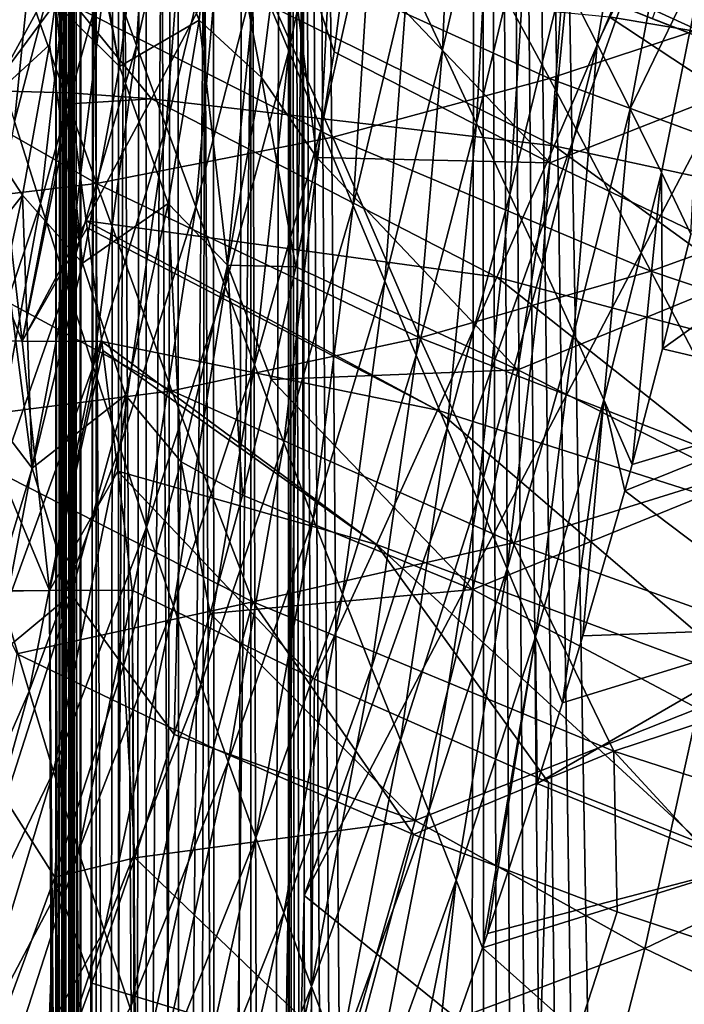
# Model space of a CAD drawing. Header units: metres. Extents: x -22 to 22, y 0 to 204.
# Tile 211 of 256: x -11.77 to -8.4, y 152.24 to 157.23. Entities that reach past the tile are written whole.
import ezdxf

# ---------------------------------------------------------------- set-up
doc = ezdxf.new("R2010")
doc.units = ezdxf.units.M
doc.layers.add('solid_002_SW0002', color=7, linetype='CONTINUOUS')

msp = doc.modelspace()

# ---------------------------------------------------------------- linework, layer by layer
at = {"layer": 'solid_002_SW0002'}
for points in [[(-10.786214, 182.749847, 262.30304), (-10.965652, 182.741013, 262.236298), (-10.958313, 86.152588, 274.95575)], [(-10.786214, 182.749847, 262.30304), (-10.958313, 86.152588, 274.95575), (-10.780477, 86.16111, 275.020477)], [(-10.597164, 182.753967, 262.33429), (-10.786214, 182.749847, 262.30304), (-10.780477, 86.16111, 275.020477)], [(-10.597164, 182.753967, 262.33429), (-10.780477, 86.16111, 275.020477), (-10.593456, 86.165062, 275.050476)], [(-10.597164, 182.753967, 262.33429), (-10.593456, 86.165062, 275.050476), (-10.405617, 182.752945, 262.328644)], [(-10.593456, 86.165062, 275.050476), (-10.405606, 86.164307, 275.044769), (-10.405617, 182.752945, 262.328644)], [(-10.405617, 182.752945, 262.328644), (-9.741995, 83.676826, 275.290405), (-9.569901, 83.398849, 275.306671)], [(-9.43097, 182.73764, 262.212341), (-10.405617, 182.752945, 262.328644), (-9.569901, 83.398849, 275.306671)], [(-10.405617, 182.752945, 262.328644), (-9.895001, 83.964127, 275.270966), (-9.741995, 83.676826, 275.290405)], [(-10.405617, 182.752945, 262.328644), (-10.028366, 84.260529, 275.248199), (-9.895001, 83.964127, 275.270966)], [(-10.405617, 182.752945, 262.328644), (-10.143042, 84.567398, 275.221985), (-10.028366, 84.260529, 275.248199)], [(-10.405617, 182.752945, 262.328644), (-10.237624, 84.880379, 275.192566), (-10.143042, 84.567398, 275.221985)], [(-10.405617, 182.752945, 262.328644), (-10.310837, 85.195572, 275.160278), (-10.237624, 84.880379, 275.192566)], [(-10.405617, 182.752945, 262.328644), (-10.363122, 85.514282, 275.124939), (-10.310837, 85.195572, 275.160278)], [(-10.405617, 182.752945, 262.328644), (-10.394711, 85.837196, 275.086456), (-10.363122, 85.514282, 275.124939)], [(-10.405617, 182.752945, 262.328644), (-10.405606, 86.164307, 275.044769), (-10.394711, 85.837196, 275.086456)], [(-11.269414, 182.710709, 262.007446), (-11.382345, 182.690384, 261.853973), (-11.374691, 86.103432, 274.582397)], [(-11.269414, 182.710709, 262.007446), (-11.374691, 86.103432, 274.582397), (-11.260962, 86.123215, 274.732605)], [(-11.128757, 182.727798, 262.136505), (-11.269414, 182.710709, 262.007446), (-11.260962, 86.123215, 274.732605)], [(-11.128757, 182.727798, 262.136505), (-11.260962, 86.123215, 274.732605), (-11.120454, 86.139801, 274.858612)], [(-10.965652, 182.741013, 262.236298), (-11.128757, 182.727798, 262.136505), (-11.120454, 86.139801, 274.858612)], [(-10.965652, 182.741013, 262.236298), (-11.120454, 86.139801, 274.858612), (-10.958313, 86.152588, 274.95575)], [(-9.43097, 182.73764, 262.212341), (-9.569901, 83.398849, 275.306671), (-9.380864, 83.13353, 275.319702)], [(-9.43097, 182.73764, 262.212341), (-7.922185, 81.849052, 275.334595), (-7.635273, 81.694748, 275.327637)], [(-7.549796, 182.712387, 262.020508), (-9.43097, 182.73764, 262.212341), (-7.635273, 81.694748, 275.327637)], [(-9.43097, 182.73764, 262.212341), (-8.19972, 82.022491, 275.339081), (-7.922185, 81.849052, 275.334595)], [(-9.43097, 182.73764, 262.212341), (-8.464413, 82.212845, 275.340942), (-8.19972, 82.022491, 275.339081)], [(-9.43097, 182.73764, 262.212341), (-8.714705, 82.419342, 275.340027), (-8.464413, 82.212845, 275.340942)], [(-9.43097, 182.73764, 262.212341), (-8.952644, 82.643425, 275.336243), (-8.714705, 82.419342, 275.340027)], [(-9.43097, 182.73764, 262.212341), (-9.175594, 82.882378, 275.329468), (-8.952644, 82.643425, 275.336243)], [(-9.43097, 182.73764, 262.212341), (-9.380864, 83.13353, 275.319702), (-9.175594, 82.882378, 275.329468)], [(-11.463202, 182.667557, 261.681702), (-11.488685, 180.737396, 261.851288), (-11.457478, 86.081192, 274.413452)], [(-11.382345, 182.690384, 261.853973), (-11.463202, 182.667557, 261.681702), (-11.445098, 86.08532, 274.444763)], [(-11.463202, 182.667557, 261.681702), (-11.457478, 86.081192, 274.413452), (-11.445098, 86.08532, 274.444763)], [(-11.382345, 182.690384, 261.853973), (-11.445098, 86.08532, 274.444763), (-11.374691, 86.103432, 274.582397)], [(-11.488685, 180.737396, 261.851288), (-11.500099, 179.808029, 261.92337), (-11.499139, 86.062302, 274.269958)], [(-11.488685, 180.737396, 261.851288), (-11.499139, 86.062302, 274.269958), (-11.457478, 86.081192, 274.413452)], [(-11.500099, 179.808029, 261.92337), (-11.51018, 178.789124, 261.997925), (-11.506289, 86.057297, 274.231964)], [(-11.500099, 179.808029, 261.92337), (-11.506289, 86.057297, 274.231964), (-11.499139, 86.062302, 274.269958)], [(-11.51018, 178.789124, 261.997925), (-11.519543, 176.830643, 262.135223), (-11.506289, 86.057297, 274.231964)], [(-11.585222, 145.232285, 262.53244), (-11.519543, 176.830643, 262.135223), (-11.527183, 174.667496, 261.9823)], [(-11.585222, 145.232285, 262.53244), (-11.585135, 143.810165, 262.72464), (-11.519543, 176.830643, 262.135223)], [(-11.585135, 143.810165, 262.72464), (-11.584016, 132.635727, 264.259918), (-11.519543, 176.830643, 262.135223)], [(-11.584016, 132.635727, 264.259918), (-11.583494, 129.32959, 264.725098), (-11.519543, 176.830643, 262.135223)], [(-11.583494, 129.32959, 264.725098), (-11.581568, 120.471947, 266.001556), (-11.519543, 176.830643, 262.135223)], [(-11.581568, 120.471947, 266.001556), (-11.580178, 114.887787, 266.816376), (-11.519543, 176.830643, 262.135223)], [(-11.580178, 114.887787, 266.816376), (-11.578729, 108.67878, 267.716827), (-11.519543, 176.830643, 262.135223)], [(-11.578729, 108.67878, 267.716827), (-11.577011, 100.444405, 268.899292), (-11.519543, 176.830643, 262.135223)], [(-11.577011, 100.444405, 268.899292), (-11.576349, 97.194061, 269.365143), (-11.519543, 176.830643, 262.135223)], [(-11.576349, 97.194061, 269.365143), (-11.574144, 86.038506, 270.960083), (-11.519543, 176.830643, 262.135223)], [(-11.574144, 86.038506, 270.960083), (-11.519543, 86.038383, 274.088257), (-11.519543, 176.830643, 262.135223)], [(-11.506289, 86.057297, 274.231964), (-11.519543, 176.830643, 262.135223), (-11.519543, 86.038383, 274.088257)], [(-11.527183, 174.667496, 261.9823), (-11.585471, 158.240875, 260.805603), (-11.585222, 145.232285, 262.53244)], [(-11.926937, 157.137314, 206.911041), (-11.628769, 158.355621, 206.13623), (-11.780385, 158.776978, 206.205353)], [(-11.326421, 157.518692, 206.01825), (-11.175757, 157.10408, 205.968719), (-11.07536, 158.708694, 205.195877)], [(-11.175757, 157.10408, 205.968719), (-10.905205, 158.294464, 205.158234), (-11.07536, 158.708694, 205.195877)], [(-9.800099, 157.461258, 204.251282), (-9.624514, 157.082199, 204.265717), (-9.561626, 158.519882, 203.364227)], [(-9.624514, 157.082199, 204.265717), (-9.374488, 158.156433, 203.39238), (-9.561626, 158.519882, 203.364227)], [(-11.926937, 157.137314, 206.911041), (-11.795073, 156.719055, 206.837189), (-11.628769, 158.355621, 206.13623)], [(-11.795073, 156.719055, 206.837189), (-11.477435, 157.93602, 206.073975), (-11.628769, 158.355621, 206.13623)], [(-11.175757, 157.10408, 205.968719), (-11.025476, 156.692703, 205.925034), (-10.905205, 158.294464, 205.158234)], [(-11.025476, 156.692703, 205.925034), (-10.736498, 157.884186, 205.127594), (-10.905205, 158.294464, 205.158234)], [(-11.57163, 143.798553, 262.493256), (-11.585222, 145.232285, 262.53244), (-11.585471, 158.240875, 260.805603)], [(-11.57163, 143.798553, 262.493256), (-11.585471, 158.240875, 260.805603), (-11.566413, 158.206039, 260.541626)], [(-11.261711, 156.996811, 201.025406), (-11.491235, 158.188354, 200.368744), (-11.486535, 158.251755, 200.307373)], [(-11.143556, 157.94632, 200.153442), (-11.261711, 156.996811, 201.025406), (-11.486535, 158.251755, 200.307373)], [(-10.56933, 157.478333, 205.103531), (-10.403764, 157.077347, 205.085663), (-10.159801, 158.239655, 204.241028)], [(-10.403764, 157.077347, 205.085663), (-10.239803, 156.681732, 205.073715), (-10.159801, 158.239655, 204.241028)], [(-10.239803, 156.681732, 205.073715), (-9.978547, 157.847229, 204.242935), (-10.159801, 158.239655, 204.241028)], [(-9.012461, 157.45253, 203.466629), (-8.839184, 157.112854, 203.512817), (-8.648194, 158.231705, 202.598221)], [(-8.839184, 157.112854, 203.512817), (-8.463434, 157.900909, 202.665192), (-8.648194, 158.231705, 202.598221)], [(-11.261711, 156.996811, 201.025406), (-11.585961, 157.321075, 201.158096), (-11.491235, 158.188354, 200.368744)], [(-11.57163, 143.798553, 262.493256), (-11.566413, 158.206039, 260.541626), (-11.519982, 143.767014, 262.259186)], [(-11.519982, 143.767014, 262.259186), (-11.566413, 158.206039, 260.541626), (-11.500475, 158.172211, 260.285187)], [(-11.519982, 143.767014, 262.259186), (-11.500475, 158.172211, 260.285187), (-11.431285, 143.73703, 262.036285)], [(-11.431285, 143.73703, 262.036285), (-11.500475, 158.172211, 260.285187), (-11.389747, 158.140442, 260.044403)], [(-9.624514, 157.082199, 204.265717), (-9.451844, 156.71051, 204.285843), (-9.374488, 158.156433, 203.39238)], [(-9.451844, 156.71051, 204.285843), (-9.191277, 157.800522, 203.426575), (-9.374488, 158.156433, 203.39238)], [(-11.901805, 156.874619, 220.866776), (-12.091152, 158.138123, 221.095657), (-11.687846, 158.113785, 221.195633)], [(-11.901805, 156.874619, 220.866776), (-11.687846, 158.113785, 221.195633), (-11.682251, 158.074509, 221.186081)], [(-11.431285, 143.73703, 262.036285), (-11.389747, 158.140442, 260.044403), (-11.307814, 143.709351, 261.830292)], [(-11.307814, 143.709351, 261.830292), (-11.389747, 158.140442, 260.044403), (-11.237732, 158.111755, 259.826874)], [(-11.307814, 143.709351, 261.830292), (-11.237732, 158.111755, 259.826874), (-11.152737, 143.684708, 261.646454)], [(-11.152737, 143.684708, 261.646454), (-11.237732, 158.111755, 259.826874), (-11.049243, 158.087067, 259.639496)], [(-10.765068, 158.11409, 199.555847), (-10.858768, 157.232971, 200.427429), (-11.143556, 157.94632, 200.153442)], [(-10.541222, 156.941666, 200.338791), (-10.858768, 157.232971, 200.427429), (-10.765068, 158.11409, 199.555847)], [(-10.429141, 157.840424, 199.447021), (-10.541222, 156.941666, 200.338791), (-10.765068, 158.11409, 199.555847)], [(-11.901805, 156.874619, 220.866776), (-11.682251, 158.074509, 221.186081), (-11.59361, 157.440506, 221.045731)], [(-11.152737, 143.684708, 261.646454), (-11.049243, 158.087067, 259.639496), (-10.970035, 143.663712, 261.489532)], [(-10.970035, 143.663712, 261.489532), (-11.049243, 158.087067, 259.639496), (-10.830244, 158.067139, 259.488159)], [(-10.970035, 143.663712, 261.489532), (-10.830244, 158.067139, 259.488159), (-10.764395, 143.646912, 261.363525)], [(-10.764395, 143.646912, 261.363525), (-10.830244, 158.067139, 259.488159), (-10.587668, 158.052612, 259.377716)], [(-10.764395, 143.646912, 261.363525), (-10.587668, 158.052612, 259.377716), (-10.541094, 143.63475, 261.271667)], [(-10.541094, 143.63475, 261.271667), (-10.587668, 158.052612, 259.377716), (-10.32919, 158.043945, 259.311646)], [(-10.541094, 143.63475, 261.271667), (-10.32919, 158.043945, 259.311646), (-10.324923, 152.789841, 260.00293)], [(-10.324923, 152.789841, 260.00293), (-10.32919, 158.043945, 259.311646), (-8.71904, 157.303635, 259.16217)], [(-11.795073, 156.719055, 206.837189), (-11.662499, 156.302246, 206.7686), (-11.477435, 157.93602, 206.073975)], [(-11.662499, 156.302246, 206.7686), (-11.326421, 157.518692, 206.01825), (-11.477435, 157.93602, 206.073975)], [(-10.858768, 157.232971, 200.427429), (-11.261711, 156.996811, 201.025406), (-11.143556, 157.94632, 200.153442)], [(-11.025476, 156.692703, 205.925034), (-10.875607, 156.285034, 205.886871), (-10.736498, 157.884186, 205.127594)], [(-10.875607, 156.285034, 205.886871), (-10.56933, 157.478333, 205.103531), (-10.736498, 157.884186, 205.127594)], [(-9.595796, 157.887238, 226.03862), (-10.624106, 157.636032, 225.59906), (-9.080979, 156.935959, 225.608017)], [(-8.067208, 157.26973, 226.053284), (-9.595796, 157.887238, 226.03862), (-9.080979, 156.935959, 225.608017)], [(-7.862241, 157.89035, 196.877838), (-7.884605, 156.979172, 198.005005), (-8.982808, 157.482559, 198.404022)], [(-8.839184, 157.112854, 203.512817), (-8.672659, 156.781845, 203.56546), (-8.463434, 157.900909, 202.665192)], [(-8.778839, 157.248901, 221.474396), (-8.512581, 157.886734, 221.773499), (-6.914254, 156.93692, 221.690781)], [(-8.672659, 156.781845, 203.56546), (-8.28791, 157.579803, 202.739685), (-8.463434, 157.900909, 202.665192)], [(-8.512581, 157.886734, 221.773499), (-6.674961, 157.66275, 222.060654), (-6.914254, 156.93692, 221.690781)], [(-10.260875, 156.535263, 200.396622), (-10.541222, 156.941666, 200.338791), (-10.429141, 157.840424, 199.447021)], [(-10.173871, 157.071228, 199.890427), (-10.260875, 156.535263, 200.396622), (-10.429141, 157.840424, 199.447021)], [(-10.106677, 157.587585, 199.361328), (-10.173871, 157.071228, 199.890427), (-10.429141, 157.840424, 199.447021)], [(-10.239803, 156.681732, 205.073715), (-10.077446, 156.291962, 205.067352), (-9.978547, 157.847229, 204.242935)], [(-10.077446, 156.291962, 205.067352), (-9.800099, 157.461258, 204.251282), (-9.978547, 157.847229, 204.242935)], [(-9.451844, 156.71051, 204.285843), (-9.282449, 156.346649, 204.311478), (-9.191277, 157.800522, 203.426575)], [(-9.282449, 156.346649, 204.311478), (-9.012461, 157.45253, 203.466629), (-9.191277, 157.800522, 203.426575)], [(-12.013903, 156.743271, 202.004349), (-11.862474, 157.715897, 201.206299), (-11.585961, 157.321075, 201.158096)], [(-8.393003, 157.713913, 259.030304), (-8.091016, 157.055801, 259.109711), (-8.55961, 157.238632, 259.148529)], [(-10.624106, 157.636032, 225.59906), (-11.740281, 157.432693, 225.237488), (-10.180692, 156.638184, 225.241104)], [(-9.080979, 156.935959, 225.608017), (-10.624106, 157.636032, 225.59906), (-10.180692, 156.638184, 225.241104)], [(-9.07937, 156.508163, 199.430573), (-10.173871, 157.071228, 199.890427), (-10.106677, 157.587585, 199.361328)], [(-8.982808, 157.482559, 198.404022), (-9.07937, 156.508163, 199.430573), (-10.106677, 157.587585, 199.361328)], [(-8.672659, 156.781845, 203.56546), (-8.514104, 156.459885, 203.624847), (-8.28791, 157.579803, 202.739685)], [(-8.514104, 156.459885, 203.624847), (-8.364748, 156.147293, 203.69136), (-8.28791, 157.579803, 202.739685)], [(-11.662499, 156.302246, 206.7686), (-11.529186, 155.887421, 206.705017), (-11.326421, 157.518692, 206.01825)], [(-11.529186, 155.887421, 206.705017), (-11.175757, 157.10408, 205.968719), (-11.326421, 157.518692, 206.01825)], [(-10.875607, 156.285034, 205.886871), (-10.726154, 155.881577, 205.853912), (-10.56933, 157.478333, 205.103531)], [(-10.726154, 155.881577, 205.853912), (-10.403764, 157.077347, 205.085663), (-10.56933, 157.478333, 205.103531)], [(-10.077446, 156.291962, 205.067352), (-9.916689, 155.908539, 205.066269), (-9.800099, 157.461258, 204.251282)], [(-9.916689, 155.908539, 205.066269), (-9.624514, 157.082199, 204.265717), (-9.800099, 157.461258, 204.251282)], [(-7.884605, 156.979172, 198.005005), (-9.07937, 156.508163, 199.430573), (-8.982808, 157.482559, 198.404022)], [(-11.378771, 156.404144, 224.955536), (-11.740281, 157.432693, 225.237488), (-12.954968, 157.307419, 224.956573)], [(-11.901805, 156.874619, 220.866776), (-11.59361, 157.440506, 221.045731), (-11.515678, 156.863739, 220.940781)], [(-11.378771, 156.404144, 224.955536), (-10.180692, 156.638184, 225.241104), (-11.740281, 157.432693, 225.237488)], [(-11.59361, 157.440506, 221.045731), (-10.778445, 157.446091, 221.179688), (-11.099609, 156.834091, 220.989853)], [(-11.515678, 156.863739, 220.940781), (-11.59361, 157.440506, 221.045731), (-11.099609, 156.834091, 220.989853)], [(-11.099609, 156.834091, 220.989853), (-10.778445, 157.446091, 221.179688), (-9.058218, 156.594955, 221.226334)], [(-10.778445, 157.446091, 221.179688), (-8.778839, 157.248901, 221.474396), (-9.058218, 156.594955, 221.226334)], [(-9.282449, 156.346649, 204.311478), (-9.117517, 155.991043, 204.342926), (-9.012461, 157.45253, 203.466629)], [(-9.117517, 155.991043, 204.342926), (-8.839184, 157.112854, 203.512817), (-9.012461, 157.45253, 203.466629)], [(-11.378771, 156.404144, 224.955536), (-12.954968, 157.307419, 224.956573), (-12.660735, 156.251724, 224.752884)], [(-11.617454, 157.107574, 201.338928), (-12.013903, 156.743271, 202.004349), (-11.585961, 157.321075, 201.158096)], [(-11.449308, 155.998917, 201.828415), (-11.617454, 157.107574, 201.338928), (-11.585961, 157.321075, 201.158096)], [(-11.261711, 156.996811, 201.025406), (-11.449308, 155.998917, 201.828415), (-11.585961, 157.321075, 201.158096)], [(-10.324923, 152.789841, 260.00293), (-8.71904, 157.303635, 259.16217), (-8.091016, 157.055801, 259.109711)], [(-8.067208, 157.26973, 226.053284), (-9.080979, 156.935959, 225.608017), (-7.492373, 156.347733, 225.615341)], [(-8.71904, 157.303635, 259.16217), (-8.55961, 157.238632, 259.148529), (-8.091016, 157.055801, 259.109711)], [(-10.858768, 157.232971, 200.427429), (-11.014338, 156.30246, 201.236588), (-11.261711, 156.996811, 201.025406)], [(-10.714739, 155.989792, 201.163071), (-11.014338, 156.30246, 201.236588), (-10.858768, 157.232971, 200.427429)], [(-10.541222, 156.941666, 200.338791), (-10.714739, 155.989792, 201.163071), (-10.858768, 157.232971, 200.427429)], [(-9.058218, 156.594955, 221.226334), (-8.778839, 157.248901, 221.474396), (-7.169264, 156.187561, 221.383804)], [(-8.778839, 157.248901, 221.474396), (-6.914254, 156.93692, 221.690781), (-7.169264, 156.187561, 221.383804)], [(-11.617454, 157.107574, 201.338928), (-11.753991, 156.3452, 201.945007), (-12.013903, 156.743271, 202.004349)], [(-11.449308, 155.998917, 201.828415), (-11.753991, 156.3452, 201.945007), (-11.617454, 157.107574, 201.338928)], [(-9.117517, 155.991043, 204.342926), (-8.958379, 155.64415, 204.380569), (-8.839184, 157.112854, 203.512817)], [(-8.958379, 155.64415, 204.380569), (-8.672659, 156.781845, 203.56546), (-8.839184, 157.112854, 203.512817)], [(-11.529186, 155.887421, 206.705017), (-11.395102, 155.475067, 206.646164), (-11.175757, 157.10408, 205.968719)], [(-11.395102, 155.475067, 206.646164), (-11.025476, 156.692703, 205.925034), (-11.175757, 157.10408, 205.968719)], [(-10.726154, 155.881577, 205.853912), (-10.577061, 155.482819, 205.825943), (-10.403764, 157.077347, 205.085663)], [(-10.577061, 155.482819, 205.825943), (-10.239803, 156.681732, 205.073715), (-10.403764, 157.077347, 205.085663)], [(-9.07937, 156.508163, 199.430573), (-10.260875, 156.535263, 200.396622), (-10.173871, 157.071228, 199.890427)], [(-9.916689, 155.908539, 205.066269), (-9.757531, 155.531952, 205.070175), (-9.624514, 157.082199, 204.265717)], [(-9.757531, 155.531952, 205.070175), (-9.451844, 156.71051, 204.285843), (-9.624514, 157.082199, 204.265717)], [(-10.324923, 152.789841, 260.00293), (-8.091016, 157.055801, 259.109711), (-8.344298, 151.193527, 259.916351)], [(-11.014338, 156.30246, 201.236588), (-11.449308, 155.998917, 201.828415), (-11.261711, 156.996811, 201.025406)], [(-7.884605, 156.979172, 198.005005), (-7.970438, 155.977234, 199.049026), (-9.07937, 156.508163, 199.430573)], [(-10.367483, 155.980942, 200.878723), (-10.714739, 155.989792, 201.163071), (-10.541222, 156.941666, 200.338791)], [(-10.260875, 156.535263, 200.396622), (-10.367483, 155.980942, 200.878723), (-10.541222, 156.941666, 200.338791)], [(-9.080979, 156.935959, 225.608017), (-10.180692, 156.638184, 225.241104), (-8.567188, 155.959229, 225.244019)], [(-7.492373, 156.347733, 225.615341), (-9.080979, 156.935959, 225.608017), (-8.567188, 155.959229, 225.244019)], [(-11.755617, 155.603973, 220.728638), (-12.274989, 156.894196, 220.743591), (-11.901805, 156.874619, 220.866776)], [(-11.755617, 155.603973, 220.728638), (-12.147559, 155.611374, 220.616867), (-12.274989, 156.894196, 220.743591)], [(-11.755617, 155.603973, 220.728638), (-11.901805, 156.874619, 220.866776), (-11.515678, 156.863739, 220.940781)], [(-11.755617, 155.603973, 220.728638), (-11.515678, 156.863739, 220.940781), (-11.508152, 156.807144, 220.931641)], [(-11.508152, 156.807144, 220.931641), (-11.515678, 156.863739, 220.940781), (-11.099609, 156.834091, 220.989853)], [(-11.755617, 155.603973, 220.728638), (-11.508152, 156.807144, 220.931641), (-11.430323, 156.213852, 220.848389)], [(-11.508152, 156.807144, 220.931641), (-11.099609, 156.834091, 220.989853), (-11.430323, 156.213852, 220.848389)], [(-11.430323, 156.213852, 220.848389), (-11.099609, 156.834091, 220.989853), (-9.349152, 155.928452, 221.030167)], [(-11.099609, 156.834091, 220.989853), (-9.058218, 156.594955, 221.226334), (-9.349152, 155.928452, 221.030167)], [(-8.958379, 155.64415, 204.380569), (-8.806366, 155.306396, 204.42485), (-8.672659, 156.781845, 203.56546)], [(-8.806366, 155.306396, 204.42485), (-8.514104, 156.459885, 203.624847), (-8.672659, 156.781845, 203.56546)], [(-12.234998, 155.731979, 202.735229), (-12.013903, 156.743271, 202.004349), (-11.753991, 156.3452, 201.945007)], [(-12.081377, 155.066849, 207.442444), (-11.662499, 156.302246, 206.7686), (-11.795073, 156.719055, 206.837189)], [(-9.757531, 155.531952, 205.070175), (-9.600286, 155.162674, 205.078934), (-9.451844, 156.71051, 204.285843)], [(-9.600286, 155.162674, 205.078934), (-9.282449, 156.346649, 204.311478), (-9.451844, 156.71051, 204.285843)], [(-11.395102, 155.475067, 206.646164), (-11.260214, 155.065689, 206.591766), (-11.025476, 156.692703, 205.925034)], [(-11.260214, 155.065689, 206.591766), (-10.875607, 156.285034, 205.886871), (-11.025476, 156.692703, 205.925034)], [(-10.577061, 155.482819, 205.825943), (-10.428267, 155.08931, 205.802719), (-10.239803, 156.681732, 205.073715)], [(-10.428267, 155.08931, 205.802719), (-10.077446, 156.291962, 205.067352), (-10.239803, 156.681732, 205.073715)], [(-9.738413, 155.620667, 224.954498), (-10.180692, 156.638184, 225.241104), (-11.378771, 156.404144, 224.955536)], [(-9.738413, 155.620667, 224.954498), (-8.567188, 155.959229, 225.244019), (-10.180692, 156.638184, 225.241104)], [(-9.349152, 155.928452, 221.030167), (-9.058218, 156.594955, 221.226334), (-7.438285, 155.419586, 221.141373)], [(-9.058218, 156.594955, 221.226334), (-7.169264, 156.187561, 221.383804), (-7.438285, 155.419586, 221.141373)], [(-9.242453, 155.458649, 200.371048), (-10.367483, 155.980942, 200.878723), (-10.260875, 156.535263, 200.396622)], [(-9.07937, 156.508163, 199.430573), (-9.242453, 155.458649, 200.371048), (-10.260875, 156.535263, 200.396622)], [(-7.970438, 155.977234, 199.049026), (-9.242453, 155.458649, 200.371048), (-9.07937, 156.508163, 199.430573)], [(-8.806366, 155.306396, 204.42485), (-8.662823, 154.978195, 204.476151), (-8.514104, 156.459885, 203.624847)], [(-8.514104, 156.459885, 203.624847), (-8.662823, 154.978195, 204.476151), (-8.507764, 155.564682, 204.097076)], [(-8.514104, 156.459885, 203.624847), (-8.507764, 155.564682, 204.097076), (-8.364748, 156.147293, 203.69136)], [(-8.507764, 155.564682, 204.097076), (-7.498925, 155.325195, 203.572083), (-7.267934, 156.455444, 202.75264)], [(-8.364748, 156.147293, 203.69136), (-8.507764, 155.564682, 204.097076), (-7.267934, 156.455444, 202.75264)], [(-11.378771, 156.404144, 224.955536), (-12.660735, 156.251724, 224.752884), (-10.996367, 155.350937, 224.748718)], [(-9.738413, 155.620667, 224.954498), (-11.378771, 156.404144, 224.955536), (-10.996367, 155.350937, 224.748718)], [(-11.834525, 155.968689, 202.222717), (-12.234998, 155.731979, 202.735229), (-11.753991, 156.3452, 201.945007)], [(-11.705012, 154.959702, 202.556778), (-11.834525, 155.968689, 202.222717), (-11.753991, 156.3452, 201.945007)], [(-11.449308, 155.998917, 201.828415), (-11.705012, 154.959702, 202.556778), (-11.753991, 156.3452, 201.945007)], [(-9.600286, 155.162674, 205.078934), (-9.446139, 154.801208, 205.092926), (-9.282449, 156.346649, 204.311478)], [(-9.446139, 154.801208, 205.092926), (-9.117517, 155.991043, 204.342926), (-9.282449, 156.346649, 204.311478)], [(-7.492373, 156.347733, 225.615341), (-8.567188, 155.959229, 225.244019), (-6.908445, 155.399124, 225.246323)], [(-12.081377, 155.066849, 207.442444), (-11.963169, 154.651917, 207.362732), (-11.662499, 156.302246, 206.7686)], [(-11.963169, 154.651917, 207.362732), (-11.529186, 155.887421, 206.705017), (-11.662499, 156.302246, 206.7686)], [(-11.014338, 156.30246, 201.236588), (-11.230757, 155.32869, 201.978043), (-11.449308, 155.998917, 201.828415)], [(-11.260214, 155.065689, 206.591766), (-11.124466, 154.659821, 206.541626), (-10.875607, 156.285034, 205.886871)], [(-10.948495, 154.991394, 201.914169), (-11.230757, 155.32869, 201.978043), (-11.014338, 156.30246, 201.236588)], [(-11.124466, 154.659821, 206.541626), (-10.726154, 155.881577, 205.853912), (-10.875607, 156.285034, 205.886871)], [(-10.714739, 155.989792, 201.163071), (-10.948495, 154.991394, 201.914169), (-11.014338, 156.30246, 201.236588)], [(-10.428267, 155.08931, 205.802719), (-10.279711, 154.701538, 205.784042), (-10.077446, 156.291962, 205.067352)], [(-10.279711, 154.701538, 205.784042), (-9.916689, 155.908539, 205.066269), (-10.077446, 156.291962, 205.067352)], [(-10.996367, 155.350937, 224.748718), (-12.660735, 156.251724, 224.752884), (-12.348521, 155.179031, 224.627121)], [(-11.755617, 155.603973, 220.728638), (-11.430323, 156.213852, 220.848389), (-11.425665, 156.177917, 220.844086)], [(-11.430323, 156.213852, 220.848389), (-9.349152, 155.928452, 221.030167), (-9.650056, 155.25296, 220.886703)], [(-11.425665, 156.177917, 220.844086), (-11.430323, 156.213852, 220.848389), (-9.650056, 155.25296, 220.886703)], [(-11.755617, 155.603973, 220.728638), (-11.425665, 156.177917, 220.844086), (-11.351761, 155.601028, 220.786453)], [(-11.351761, 155.601028, 220.786453), (-11.425665, 156.177917, 220.844086), (-9.650056, 155.25296, 220.886703)], [(-11.705012, 154.959702, 202.556778), (-11.989487, 155.330734, 202.662781), (-11.834525, 155.968689, 202.222717)], [(-11.230757, 155.32869, 201.978043), (-11.705012, 154.959702, 202.556778), (-11.449308, 155.998917, 201.828415)], [(-10.638461, 154.82251, 201.766159), (-10.948495, 154.991394, 201.914169), (-10.714739, 155.989792, 201.163071)], [(-10.493444, 155.409576, 201.335602), (-10.638461, 154.82251, 201.766159), (-10.714739, 155.989792, 201.163071)], [(-10.367483, 155.980942, 200.878723), (-10.493444, 155.409576, 201.335602), (-10.714739, 155.989792, 201.163071)], [(-9.242453, 155.458649, 200.371048), (-10.493444, 155.409576, 201.335602), (-10.367483, 155.980942, 200.878723)], [(-8.043294, 154.961243, 224.953552), (-8.567188, 155.959229, 225.244019), (-9.738413, 155.620667, 224.954498)], [(-9.446139, 154.801208, 205.092926), (-9.296426, 154.447998, 205.11264), (-9.117517, 155.991043, 204.342926)], [(-9.296426, 154.447998, 205.11264), (-8.958379, 155.64415, 204.380569), (-9.117517, 155.991043, 204.342926)], [(-7.970438, 155.977234, 199.049026), (-8.118958, 154.893677, 200.000381), (-9.242453, 155.458649, 200.371048)], [(-8.043294, 154.961243, 224.953552), (-6.908445, 155.399124, 225.246323), (-8.567188, 155.959229, 225.244019)], [(-10.279711, 154.701538, 205.784042), (-10.131332, 154.320068, 205.769669), (-9.916689, 155.908539, 205.066269)], [(-10.131332, 154.320068, 205.769669), (-9.757531, 155.531952, 205.070175), (-9.916689, 155.908539, 205.066269)], [(-9.650056, 155.25296, 220.886703), (-9.349152, 155.928452, 221.030167), (-7.719474, 154.638077, 220.964584)], [(-9.349152, 155.928452, 221.030167), (-7.438285, 155.419586, 221.141373), (-7.719474, 154.638077, 220.964584)], [(-11.963169, 154.651917, 207.362732), (-11.842957, 154.238708, 207.286652), (-11.529186, 155.887421, 206.705017)], [(-11.842957, 154.238708, 207.286652), (-11.395102, 155.475067, 206.646164), (-11.529186, 155.887421, 206.705017)], [(-11.124466, 154.659821, 206.541626), (-10.987741, 154.258026, 206.49559), (-10.726154, 155.881577, 205.853912)], [(-10.987741, 154.258026, 206.49559), (-10.577061, 155.482819, 205.825943), (-10.726154, 155.881577, 205.853912)], [(-12.147559, 155.611374, 220.616867), (-11.616313, 154.337189, 220.696396), (-12.025486, 154.334396, 220.597656)], [(-11.755617, 155.603973, 220.728638), (-11.616313, 154.337189, 220.696396), (-12.147559, 155.611374, 220.616867)], [(-9.738413, 155.620667, 224.954498), (-10.996367, 155.350937, 224.748718), (-9.265985, 154.579559, 224.745117)], [(-8.043294, 154.961243, 224.953552), (-9.738413, 155.620667, 224.954498), (-9.265985, 154.579559, 224.745117)], [(-9.296426, 154.447998, 205.11264), (-9.152482, 154.103546, 205.138504), (-8.958379, 155.64415, 204.380569)], [(-9.152482, 154.103546, 205.138504), (-8.806366, 155.306396, 204.42485), (-8.958379, 155.64415, 204.380569)], [(-11.755617, 155.603973, 220.728638), (-11.351761, 155.601028, 220.786453), (-11.616313, 154.337189, 220.696396)], [(-11.346118, 155.556381, 220.782898), (-11.616313, 154.337189, 220.696396), (-11.351761, 155.601028, 220.786453)], [(-11.351761, 155.601028, 220.786453), (-9.650056, 155.25296, 220.886703), (-9.959343, 154.572052, 220.796707)], [(-11.346118, 155.556381, 220.782898), (-11.351761, 155.601028, 220.786453), (-9.959343, 154.572052, 220.796707)], [(-8.507764, 155.564682, 204.097076), (-8.662823, 154.978195, 204.476151), (-7.498925, 155.325195, 203.572083)], [(-11.269881, 154.943314, 220.74736), (-11.616313, 154.337189, 220.696396), (-11.346118, 155.556381, 220.782898)], [(-11.269881, 154.943314, 220.74736), (-11.346118, 155.556381, 220.782898), (-9.959343, 154.572052, 220.796707)], [(-10.131332, 154.320068, 205.769669), (-9.983399, 153.945374, 205.759583), (-9.757531, 155.531952, 205.070175)], [(-9.983399, 153.945374, 205.759583), (-9.600286, 155.162674, 205.078934), (-9.757531, 155.531952, 205.070175)], [(-11.842957, 154.238708, 207.286652), (-11.720647, 153.827759, 207.214035), (-11.395102, 155.475067, 206.646164)], [(-11.720647, 153.827759, 207.214035), (-11.260214, 155.065689, 206.591766), (-11.395102, 155.475067, 206.646164)], [(-10.987741, 154.258026, 206.49559), (-10.849919, 153.860809, 206.453506), (-10.577061, 155.482819, 205.825943)], [(-10.849919, 153.860809, 206.453506), (-10.428267, 155.08931, 205.802719), (-10.577061, 155.482819, 205.825943)], [(-9.242453, 155.458649, 200.371048), (-9.470639, 154.343094, 201.217239), (-10.493444, 155.409576, 201.335602)], [(-8.118958, 154.893677, 200.000381), (-9.470639, 154.343094, 201.217239), (-9.242453, 155.458649, 200.371048)], [(-9.470639, 154.343094, 201.217239), (-10.638461, 154.82251, 201.766159), (-10.493444, 155.409576, 201.335602)], [(-10.996367, 155.350937, 224.748718), (-12.348521, 155.179031, 224.627121), (-10.585677, 154.280869, 224.621872)], [(-11.705012, 154.959702, 202.556778), (-12.027005, 153.886597, 203.205307), (-11.989487, 155.330734, 202.662781)], [(-11.230757, 155.32869, 201.978043), (-11.506598, 154.318069, 202.646881), (-11.705012, 154.959702, 202.556778)], [(-11.240877, 153.953354, 202.586899), (-11.506598, 154.318069, 202.646881), (-11.230757, 155.32869, 201.978043)], [(-10.948495, 154.991394, 201.914169), (-11.240877, 153.953354, 202.586899), (-11.230757, 155.32869, 201.978043)], [(-9.265985, 154.579559, 224.745117), (-10.996367, 155.350937, 224.748718), (-10.585677, 154.280869, 224.621872)], [(-8.699967, 154.84343, 204.55925), (-7.77939, 154.148773, 204.306793), (-7.498925, 155.325195, 203.572083)], [(-8.662823, 154.978195, 204.476151), (-8.699967, 154.84343, 204.55925), (-7.498925, 155.325195, 203.572083)], [(-9.152482, 154.103546, 205.138504), (-9.015629, 153.768356, 205.170975), (-8.806366, 155.306396, 204.42485)], [(-8.806366, 155.306396, 204.42485), (-9.015629, 153.768356, 205.170975), (-8.912362, 154.107666, 204.987534)], [(-8.806366, 155.306396, 204.42485), (-8.912362, 154.107666, 204.987534), (-8.699967, 154.84343, 204.55925)], [(-8.806366, 155.306396, 204.42485), (-8.699967, 154.84343, 204.55925), (-8.662823, 154.978195, 204.476151)], [(-9.959343, 154.572052, 220.796707), (-9.650056, 155.25296, 220.886703), (-8.010989, 153.848145, 220.854538)], [(-9.650056, 155.25296, 220.886703), (-7.719474, 154.638077, 220.964584), (-8.010989, 153.848145, 220.854538)], [(-10.585677, 154.280869, 224.621872), (-12.348521, 155.179031, 224.627121), (-11.782917, 154.016983, 224.582611)], [(-9.983399, 153.945374, 205.759583), (-9.837086, 153.577988, 205.754196), (-9.600286, 155.162674, 205.078934)], [(-9.837086, 153.577988, 205.754196), (-9.446139, 154.801208, 205.092926), (-9.600286, 155.162674, 205.078934)], [(-11.720647, 153.827759, 207.214035), (-11.596117, 153.419617, 207.14473), (-11.260214, 155.065689, 206.591766)], [(-11.596117, 153.419617, 207.14473), (-11.124466, 154.659821, 206.541626), (-11.260214, 155.065689, 206.591766)], [(-10.849919, 153.860809, 206.453506), (-10.710881, 153.468765, 206.415253), (-10.428267, 155.08931, 205.802719)], [(-10.710881, 153.468765, 206.415253), (-10.279711, 154.701538, 205.784042), (-10.428267, 155.08931, 205.802719)], [(-11.506598, 154.318069, 202.646881), (-12.027005, 153.886597, 203.205307), (-11.705012, 154.959702, 202.556778)], [(-10.984245, 153.606873, 202.544373), (-11.240877, 153.953354, 202.586899), (-10.948495, 154.991394, 201.914169)], [(-10.80219, 154.22113, 202.169403), (-10.984245, 153.606873, 202.544373), (-10.948495, 154.991394, 201.914169)], [(-10.638461, 154.82251, 201.766159), (-10.80219, 154.22113, 202.169403), (-10.948495, 154.991394, 201.914169)], [(-8.043294, 154.961243, 224.953552), (-9.265985, 154.579559, 224.745117), (-7.480101, 153.942169, 224.742111)], [(-11.269881, 154.943314, 220.74736), (-11.197349, 154.340042, 220.736877), (-11.616313, 154.337189, 220.696396)], [(-11.269881, 154.943314, 220.74736), (-10.272818, 153.887939, 220.761047), (-11.197349, 154.340042, 220.736877)], [(-11.269881, 154.943314, 220.74736), (-9.959343, 154.572052, 220.796707), (-10.272818, 153.887939, 220.761047)], [(-8.118958, 154.893677, 200.000381), (-8.328807, 153.738373, 200.850388), (-9.470639, 154.343094, 201.217239)], [(-9.470639, 154.343094, 201.217239), (-10.80219, 154.22113, 202.169403), (-10.638461, 154.82251, 201.766159)], [(-8.699967, 154.84343, 204.55925), (-8.912362, 154.107666, 204.987534), (-7.77939, 154.148773, 204.306793)], [(-9.837086, 153.577988, 205.754196), (-9.693721, 153.21843, 205.754059), (-9.446139, 154.801208, 205.092926)], [(-9.693721, 153.21843, 205.754059), (-9.296426, 154.447998, 205.11264), (-9.446139, 154.801208, 205.092926)], [(-11.596117, 153.419617, 207.14473), (-11.469191, 153.014847, 207.07869), (-11.124466, 154.659821, 206.541626)], [(-11.469191, 153.014847, 207.07869), (-10.987741, 154.258026, 206.49559), (-11.124466, 154.659821, 206.541626)], [(-10.710881, 153.468765, 206.415253), (-10.570504, 153.082428, 206.380707), (-10.279711, 154.701538, 205.784042)], [(-10.570504, 153.082428, 206.380707), (-10.131332, 154.320068, 205.769669), (-10.279711, 154.701538, 205.784042)], [(-9.265985, 154.579559, 224.745117), (-10.585677, 154.280869, 224.621872), (-8.754923, 153.523407, 224.617432)], [(-9.959343, 154.572052, 220.796707), (-9.086445, 153.364273, 220.792053), (-10.272818, 153.887939, 220.761047)], [(-9.959343, 154.572052, 220.796707), (-8.309882, 153.054367, 220.812347), (-9.086445, 153.364273, 220.792053)], [(-9.959343, 154.572052, 220.796707), (-8.010989, 153.848145, 220.854538), (-8.309882, 153.054367, 220.812347)], [(-7.480101, 153.942169, 224.742111), (-9.265985, 154.579559, 224.745117), (-8.754923, 153.523407, 224.617432)], [(-9.693721, 153.21843, 205.754059), (-9.554634, 152.867203, 205.759689), (-9.296426, 154.447998, 205.11264)], [(-9.554634, 152.867203, 205.759689), (-9.152482, 154.103546, 205.138504), (-9.296426, 154.447998, 205.11264)], [(-11.616241, 42.726395, 220.482574), (-12.416814, 154.331711, 220.442627), (-12.025486, 154.334396, 220.597656)], [(-11.616241, 42.726395, 220.482574), (-11.819408, 42.721073, 220.379456), (-12.416814, 154.331711, 220.442627)], [(-11.506598, 154.318069, 202.646881), (-11.840052, 153.277237, 203.238724), (-12.027005, 153.886597, 203.205307)], [(-11.189367, 42.737534, 220.641159), (-12.025486, 154.334396, 220.597656), (-11.616313, 154.337189, 220.696396)], [(-11.40582, 42.731903, 220.569977), (-11.616241, 42.726395, 220.482574), (-12.025486, 154.334396, 220.597656)], [(-11.189367, 42.737534, 220.641159), (-11.40582, 42.731903, 220.569977), (-12.025486, 154.334396, 220.597656)], [(-11.589868, 152.882843, 203.176636), (-11.840052, 153.277237, 203.238724), (-11.506598, 154.318069, 202.646881)], [(-10.743385, 42.749157, 220.733276), (-11.616313, 154.337189, 220.696396), (-11.197349, 154.340042, 220.736877)], [(-10.968131, 42.743282, 220.695694), (-11.189367, 42.737534, 220.641159), (-11.616313, 154.337189, 220.696396)], [(-10.743385, 42.749157, 220.733276), (-10.968131, 42.743282, 220.695694), (-11.616313, 154.337189, 220.696396)], [(-11.240877, 153.953354, 202.586899), (-11.589868, 152.882843, 203.176636), (-11.506598, 154.318069, 202.646881)], [(-10.818559, 98.548843, 220.74678), (-11.197349, 154.340042, 220.736877), (-10.272818, 153.887939, 220.761047)], [(-10.743385, 42.749157, 220.733276), (-11.197349, 154.340042, 220.736877), (-10.818559, 98.548843, 220.74678)], [(-9.470639, 154.343094, 201.217239), (-9.761946, 153.171219, 201.961823), (-10.80219, 154.22113, 202.169403)], [(-10.570504, 153.082428, 206.380707), (-10.429009, 152.702332, 206.349869), (-10.131332, 154.320068, 205.769669)], [(-10.429009, 152.702332, 206.349869), (-9.983399, 153.945374, 205.759583), (-10.131332, 154.320068, 205.769669)], [(-8.328807, 153.738373, 200.850388), (-9.761946, 153.171219, 201.961823), (-9.470639, 154.343094, 201.217239)], [(-10.585677, 154.280869, 224.621872), (-11.782917, 154.016983, 224.582611), (-10.787633, 153.537735, 224.580109)], [(-10.585677, 154.280869, 224.621872), (-10.787633, 153.537735, 224.580109), (-9.770755, 153.100342, 224.57782)], [(-8.754923, 153.523407, 224.617432), (-10.585677, 154.280869, 224.621872), (-9.770755, 153.100342, 224.57782)], [(-11.842957, 154.238708, 207.286652), (-12.254501, 152.603897, 207.749252), (-11.720647, 153.827759, 207.214035)], [(-11.469191, 153.014847, 207.07869), (-11.339689, 152.614044, 207.015854), (-10.987741, 154.258026, 206.49559)], [(-11.339689, 152.614044, 207.015854), (-10.849919, 153.860809, 206.453506), (-10.987741, 154.258026, 206.49559)], [(-9.761946, 153.171219, 201.961823), (-10.984245, 153.606873, 202.544373), (-10.80219, 154.22113, 202.169403)], [(-9.144652, 153.358551, 205.381149), (-8.107693, 152.933182, 204.952301), (-7.77939, 154.148773, 204.306793)], [(-9.015629, 153.768356, 205.170975), (-9.144652, 153.358551, 205.381149), (-7.77939, 154.148773, 204.306793)], [(-8.912362, 154.107666, 204.987534), (-9.015629, 153.768356, 205.170975), (-7.77939, 154.148773, 204.306793)], [(-9.554634, 152.867203, 205.759689), (-9.421154, 152.524841, 205.771637), (-9.152482, 154.103546, 205.138504)], [(-9.152482, 154.103546, 205.138504), (-9.421154, 152.524841, 205.771637), (-9.396305, 152.597565, 205.739502)], [(-9.152482, 154.103546, 205.138504), (-9.396305, 152.597565, 205.739502), (-9.144652, 153.358551, 205.381149)], [(-9.152482, 154.103546, 205.138504), (-9.144652, 153.358551, 205.381149), (-9.015629, 153.768356, 205.170975)], [(-10.787633, 153.537735, 224.580109), (-11.782917, 154.016983, 224.582611), (-15.543535, 131.739929, 224.465973)], [(-11.184197, 152.981155, 202.890167), (-11.589868, 152.882843, 203.176636), (-11.240877, 153.953354, 202.586899)], [(-10.984245, 153.606873, 202.544373), (-11.184197, 152.981155, 202.890167), (-11.240877, 153.953354, 202.586899)], [(-10.429009, 152.702332, 206.349869), (-10.287548, 152.329056, 206.323303), (-9.983399, 153.945374, 205.759583)], [(-10.287548, 152.329056, 206.323303), (-9.837086, 153.577988, 205.754196), (-9.983399, 153.945374, 205.759583)], [(-7.480101, 153.942169, 224.742111), (-8.754923, 153.523407, 224.617432), (-6.868102, 152.911545, 224.613861)], [(-11.339689, 152.614044, 207.015854), (-11.207431, 152.217773, 206.956192), (-10.849919, 153.860809, 206.453506)], [(-11.207431, 152.217773, 206.956192), (-10.710881, 153.468765, 206.415253), (-10.849919, 153.860809, 206.453506)], [(-10.818559, 98.548843, 220.74678), (-10.272818, 153.887939, 220.761047), (-9.086445, 153.364273, 220.792053)], [(-11.720647, 153.827759, 207.214035), (-12.254501, 152.603897, 207.749252), (-12.157739, 152.258026, 207.673615)], [(-11.720647, 153.827759, 207.214035), (-12.157739, 152.258026, 207.673615), (-11.596117, 153.419617, 207.14473)], [(-8.328807, 153.738373, 200.850388), (-8.598071, 152.521896, 201.591263), (-9.761946, 153.171219, 201.961823)], [(-7.166833, 153.208145, 200.52829), (-8.598071, 152.521896, 201.591263), (-8.328807, 153.738373, 200.850388)], [(-9.761946, 153.171219, 201.961823), (-11.184197, 152.981155, 202.890167), (-10.984245, 153.606873, 202.544373)], [(-10.287548, 152.329056, 206.323303), (-10.147437, 151.963135, 206.301575), (-9.837086, 153.577988, 205.754196)], [(-10.147437, 151.963135, 206.301575), (-9.693721, 153.21843, 205.754059), (-9.837086, 153.577988, 205.754196)], [(-9.770755, 153.100342, 224.57782), (-10.787633, 153.537735, 224.580109), (-15.543535, 131.739929, 224.465973)], [(-8.754923, 153.523407, 224.617432), (-9.770755, 153.100342, 224.57782), (-8.737494, 152.707764, 224.57576)], [(-8.754923, 153.523407, 224.617432), (-8.737494, 152.707764, 224.57576), (-7.684058, 152.358429, 224.573929)], [(-6.868102, 152.911545, 224.613861), (-8.754923, 153.523407, 224.617432), (-7.684058, 152.358429, 224.573929)], [(-11.207431, 152.217773, 206.956192), (-11.072235, 151.826645, 206.899658), (-10.710881, 153.468765, 206.415253)], [(-11.072235, 151.826645, 206.899658), (-10.570504, 153.082428, 206.380707), (-10.710881, 153.468765, 206.415253)], [(-11.596117, 153.419617, 207.14473), (-12.157739, 152.258026, 207.673615), (-12.055878, 151.902802, 207.598068)], [(-11.596117, 153.419617, 207.14473), (-12.055878, 151.902802, 207.598068), (-11.469191, 153.014847, 207.07869)], [(-10.818559, 98.548843, 220.74678), (-9.086445, 153.364273, 220.792053), (-8.309882, 153.054367, 220.812347)], [(-9.144652, 153.358551, 205.381149), (-9.396305, 152.597565, 205.739502), (-8.107693, 152.933182, 204.952301)], [(-11.589868, 152.882843, 203.176636), (-11.993057, 151.787231, 203.679291), (-11.840052, 153.277237, 203.238724)], [(-10.147437, 151.963135, 206.301575), (-10.009989, 151.605133, 206.285278), (-9.693721, 153.21843, 205.754059)], [(-10.009989, 151.605133, 206.285278), (-9.554634, 152.867203, 205.759689), (-9.693721, 153.21843, 205.754059)], [(-9.761946, 153.171219, 201.961823), (-10.113844, 151.953186, 202.598328), (-11.184197, 152.981155, 202.890167)], [(-8.598071, 152.521896, 201.591263), (-10.113844, 151.953186, 202.598328), (-9.761946, 153.171219, 201.961823)], [(-7.166833, 153.208145, 200.52829), (-7.409464, 151.950195, 201.264755), (-8.598071, 152.521896, 201.591263)], [(-8.737494, 152.707764, 224.57576), (-9.770755, 153.100342, 224.57782), (-15.543535, 131.739929, 224.465973)], [(-11.072235, 151.826645, 206.899658), (-10.934269, 151.441208, 206.846375), (-10.570504, 153.082428, 206.380707)], [(-10.934269, 151.441208, 206.846375), (-10.429009, 152.702332, 206.349869), (-10.570504, 153.082428, 206.380707)], [(-11.469191, 153.014847, 207.07869), (-12.055878, 151.902802, 207.598068), (-11.946149, 151.537903, 207.52095)], [(-11.469191, 153.014847, 207.07869), (-11.946149, 151.537903, 207.52095), (-11.339689, 152.614044, 207.015854)], [(-10.818559, 98.548843, 220.74678), (-8.309882, 153.054367, 220.812347), (-6.904692, 152.556412, 220.849075)], [(-11.184197, 152.981155, 202.890167), (-11.401573, 152.34549, 203.205978), (-11.589868, 152.882843, 203.176636)], [(-10.113844, 151.953186, 202.598328), (-11.401573, 152.34549, 203.205978), (-11.184197, 152.981155, 202.890167)], [(-9.421154, 152.524841, 205.771637), (-8.482195, 151.68544, 205.504135), (-8.107693, 152.933182, 204.952301)], [(-9.396305, 152.597565, 205.739502), (-9.421154, 152.524841, 205.771637), (-8.107693, 152.933182, 204.952301)], [(-7.179695, 152.175003, 204.75676), (-8.107693, 152.933182, 204.952301), (-8.482195, 151.68544, 205.504135)], [(-11.635859, 151.70137, 203.491074), (-11.993057, 151.787231, 203.679291), (-11.589868, 152.882843, 203.176636)], [(-11.401573, 152.34549, 203.205978), (-11.635859, 151.70137, 203.491074), (-11.589868, 152.882843, 203.176636)], [(-10.009989, 151.605133, 206.285278), (-9.87653, 151.255585, 206.27504), (-9.554634, 152.867203, 205.759689)], [(-9.554634, 152.867203, 205.759689), (-9.87653, 151.255585, 206.27504), (-9.6666, 151.826736, 206.061798)], [(-9.554634, 152.867203, 205.759689), (-9.6666, 151.826736, 206.061798), (-9.421154, 152.524841, 205.771637)], [(-10.541094, 143.63475, 261.271667), (-10.324923, 152.789841, 260.00293), (-10.314214, 147.598694, 260.687653)], [(-10.314214, 147.598694, 260.687653), (-10.324923, 152.789841, 260.00293), (-8.344298, 151.193527, 259.916351)], [(-7.684058, 152.358429, 224.573929), (-8.737494, 152.707764, 224.57576), (-15.543535, 131.739929, 224.465973)], [(-10.934269, 151.441208, 206.846375), (-10.794658, 151.062073, 206.796921), (-10.429009, 152.702332, 206.349869)], [(-10.794658, 151.062073, 206.796921), (-10.287548, 152.329056, 206.323303), (-10.429009, 152.702332, 206.349869)], [(-11.339689, 152.614044, 207.015854), (-11.946149, 151.537903, 207.52095), (-11.826351, 151.163284, 207.441376)], [(-11.339689, 152.614044, 207.015854), (-11.826351, 151.163284, 207.441376), (-11.207431, 152.217773, 206.956192)], [(-10.818559, 98.548843, 220.74678), (-6.904692, 152.556412, 220.849075), (-6.290756, 152.363144, 220.865112)], [(-8.598071, 152.521896, 201.591263), (-8.924292, 151.255341, 202.216278), (-10.113844, 151.953186, 202.598328)], [(-9.421154, 152.524841, 205.771637), (-9.6666, 151.826736, 206.061798), (-8.482195, 151.68544, 205.504135)], [(-7.409464, 151.950195, 201.264755), (-8.924292, 151.255341, 202.216278), (-8.598071, 152.521896, 201.591263)], [(-10.818559, 98.548843, 220.74678), (-6.290756, 152.363144, 220.865112), (-4.651182, 151.916107, 220.907974)], [(-6.613767, 152.053268, 224.572342), (-7.684058, 152.358429, 224.573929), (-15.543535, 131.739929, 224.465973)], [(-10.113844, 151.953186, 202.598328), (-11.635859, 151.70137, 203.491074), (-11.401573, 152.34549, 203.205978)], [(-10.794658, 151.062073, 206.796921), (-10.654692, 150.68985, 206.751968), (-10.287548, 152.329056, 206.323303)], [(-10.654692, 150.68985, 206.751968), (-10.147437, 151.963135, 206.301575), (-10.287548, 152.329056, 206.323303)]]:
    msp.add_3dface(points, dxfattribs=at)

doc.saveas('drawing.dxf')
